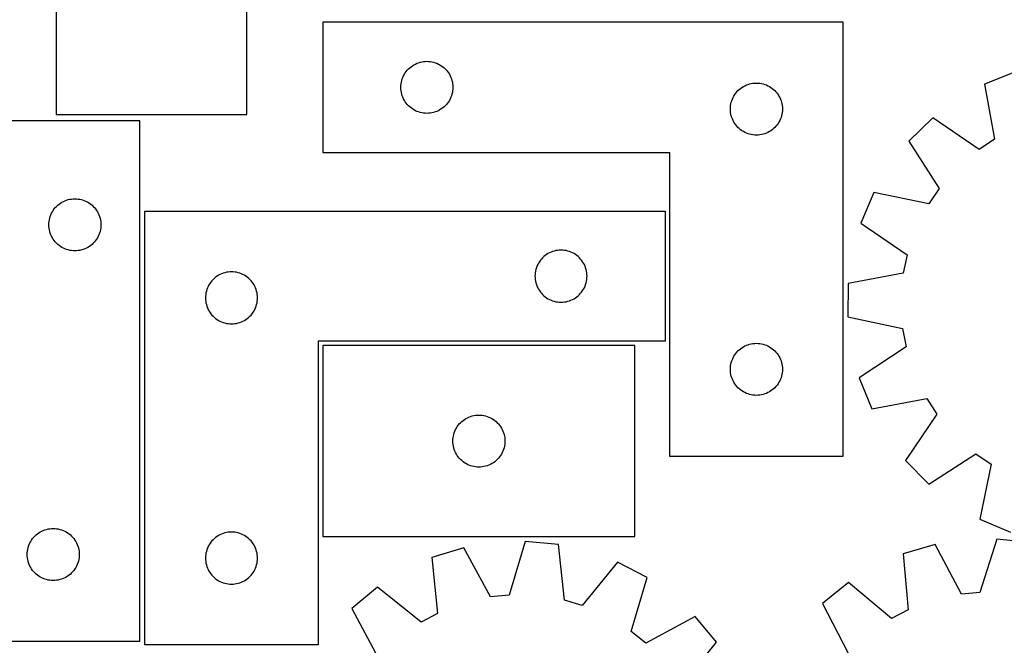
# Model space of a CAD drawing. Header units: millimetres. Extents: x 7 to 1243, y 7 to 1502.
# Tile 22 of 25: x 653 to 994, y 1031 to 1248. Entities that reach past the tile are written whole.
import ezdxf

# ---------------------------------------------------------------- set-up
doc = ezdxf.new("R2010")
doc.units = ezdxf.units.MM
doc.layers.add('CUT', color=7, linetype='CONTINUOUS', true_color=0x000000)

msp = doc.modelspace()

# ---------------------------------------------------------------- linework, layer by layer
at = {"layer": 'CUT'}
for p, q in [((665.667932, 1322.834258), (665.667932, 1214.834258)), ((731.667932, 1214.834258), (731.667932, 1322.834258)), ((937.930507, 1246.702916), (757.930507, 1246.702916)), ((757.930507, 1246.702916), (757.930507, 1201.702916)), ((937.930507, 1096.702916), (937.930507, 1246.702916)), ((792.174695, 1233.029983), (792.755772, 1233.12592)), ((792.755772, 1233.12592), (793.341879, 1233.183646)), ((793.341879, 1233.183646), (793.930507, 1233.202916)), ((793.930507, 1233.202916), (794.519136, 1233.183646)), ((794.519136, 1233.183646), (795.105243, 1233.12592)), ((795.105243, 1233.12592), (795.68632, 1233.029983)), ((786.790327, 1229.681769), (787.163949, 1230.137028)), ((787.163949, 1230.137028), (787.566546, 1230.566877)), ((787.566546, 1230.566877), (787.996395, 1230.969474)), ((787.996395, 1230.969474), (788.451655, 1231.343096)), ((788.451655, 1231.343096), (788.930375, 1231.686142)), ((788.930375, 1231.686142), (789.430507, 1231.997144)), ((789.430507, 1231.997144), (789.949909, 1232.27477)), ((789.949909, 1232.27477), (790.486357, 1232.517832)), ((790.486357, 1232.517832), (791.037552, 1232.725287)), ((791.037552, 1232.725287), (791.601136, 1232.896248)), ((791.601136, 1232.896248), (792.174695, 1233.029983)), ((795.68632, 1233.029983), (796.259879, 1232.896248)), ((796.259879, 1232.896248), (796.823463, 1232.725287)), ((796.823463, 1232.725287), (797.374658, 1232.517832)), ((797.374658, 1232.517832), (797.911106, 1232.27477)), ((797.911106, 1232.27477), (798.430507, 1231.997144)), ((798.430507, 1231.997144), (798.93064, 1231.686142)), ((798.93064, 1231.686142), (799.40936, 1231.343096)), ((799.40936, 1231.343096), (799.86462, 1230.969474)), ((799.86462, 1230.969474), (800.294468, 1230.566877)), ((800.294468, 1230.566877), (800.697066, 1230.137028)), ((800.697066, 1230.137028), (801.070688, 1229.681769)), ((785.10344, 1225.958729), (785.237175, 1226.532287)), ((785.237175, 1226.532287), (785.408136, 1227.095871)), ((785.408136, 1227.095871), (785.615592, 1227.647067)), ((785.615592, 1227.647067), (785.858653, 1228.183514)), ((785.858653, 1228.183514), (786.136279, 1228.702916)), ((786.136279, 1228.702916), (786.447281, 1229.203048)), ((786.447281, 1229.203048), (786.790327, 1229.681769)), ((801.070688, 1229.681769), (801.413734, 1229.203048)), ((801.413734, 1229.203048), (801.724736, 1228.702916)), ((801.724736, 1228.702916), (802.002362, 1228.183514)), ((802.002362, 1228.183514), (802.245423, 1227.647067)), ((802.245423, 1227.647067), (802.452879, 1227.095871)), ((802.452879, 1227.095871), (802.62384, 1226.532287)), ((802.62384, 1226.532287), (802.757575, 1225.958729)), ((997.530994, 1229.600842), (986.826892, 1225.298788)), ((784.930507, 1224.202916), (784.949777, 1224.791544)), ((784.949777, 1223.614288), (784.930507, 1224.202916)), ((784.949777, 1224.791544), (785.007504, 1225.377651)), ((785.007504, 1223.02818), (784.949777, 1223.614288)), ((785.007504, 1225.377651), (785.10344, 1225.958729)), ((785.10344, 1222.447103), (785.007504, 1223.02818)), ((802.757575, 1225.958729), (802.853511, 1225.377651)), ((802.853511, 1223.02818), (802.757575, 1222.447103)), ((802.853511, 1225.377651), (802.911238, 1224.791544)), ((802.911238, 1223.614288), (802.853511, 1223.02818)), ((802.911238, 1224.791544), (802.930507, 1224.202916)), ((802.930507, 1224.202916), (802.911238, 1223.614288)), ((901.163949, 1222.637028), (901.566546, 1223.066877)), ((901.566546, 1223.066877), (901.996395, 1223.469474)), ((901.996395, 1223.469474), (902.451655, 1223.843096)), ((902.451655, 1223.843096), (902.930375, 1224.186142)), ((902.930375, 1224.186142), (903.430507, 1224.497144)), ((903.430507, 1224.497144), (903.949909, 1224.77477)), ((903.949909, 1224.77477), (904.486357, 1225.017832)), ((904.486357, 1225.017832), (905.037552, 1225.225287)), ((905.037552, 1225.225287), (905.601136, 1225.396248)), ((905.601136, 1225.396248), (906.174695, 1225.529983)), ((906.174695, 1225.529983), (906.755772, 1225.62592)), ((906.755772, 1225.62592), (907.341879, 1225.683646)), ((907.341879, 1225.683646), (907.930507, 1225.702916)), ((907.930507, 1225.702916), (908.519136, 1225.683646)), ((908.519136, 1225.683646), (909.105243, 1225.62592)), ((909.105243, 1225.62592), (909.68632, 1225.529983)), ((909.68632, 1225.529983), (910.259879, 1225.396248)), ((910.259879, 1225.396248), (910.823463, 1225.225287)), ((910.823463, 1225.225287), (911.374658, 1225.017832)), ((911.374658, 1225.017832), (911.911106, 1224.77477)), ((911.911106, 1224.77477), (912.430507, 1224.497144)), ((912.430507, 1224.497144), (912.93064, 1224.186142)), ((912.93064, 1224.186142), (913.40936, 1223.843096)), ((913.40936, 1223.843096), (913.86462, 1223.469474)), ((913.86462, 1223.469474), (914.294468, 1223.066877)), ((914.294468, 1223.066877), (914.697066, 1222.637028)), ((986.826892, 1225.298788), (990.340644, 1206.243711)), ((785.237175, 1221.873544), (785.10344, 1222.447103)), ((785.408136, 1221.309961), (785.237175, 1221.873544)), ((785.615592, 1220.758765), (785.408136, 1221.309961)), ((785.858653, 1220.222318), (785.615592, 1220.758765)), ((786.136279, 1219.702916), (785.858653, 1220.222318)), ((786.447281, 1219.202784), (786.136279, 1219.702916)), ((801.724736, 1219.702916), (801.413734, 1219.202784)), ((802.002362, 1220.222318), (801.724736, 1219.702916)), ((802.245423, 1220.758765), (802.002362, 1220.222318)), ((802.452879, 1221.309961), (802.245423, 1220.758765)), ((802.62384, 1221.873544), (802.452879, 1221.309961)), ((802.757575, 1222.447103), (802.62384, 1221.873544)), ((899.237175, 1219.032287), (899.408136, 1219.595871)), ((899.408136, 1219.595871), (899.615592, 1220.147067)), ((899.615592, 1220.147067), (899.858653, 1220.683514)), ((899.858653, 1220.683514), (900.136279, 1221.202916)), ((900.136279, 1221.202916), (900.447281, 1221.703048)), ((900.447281, 1221.703048), (900.790327, 1222.181769)), ((900.790327, 1222.181769), (901.163949, 1222.637028)), ((914.697066, 1222.637028), (915.070688, 1222.181769)), ((915.070688, 1222.181769), (915.413734, 1221.703048)), ((915.413734, 1221.703048), (915.724736, 1221.202916)), ((915.724736, 1221.202916), (916.002362, 1220.683514)), ((916.002362, 1220.683514), (916.245423, 1220.147067)), ((916.245423, 1220.147067), (916.452879, 1219.595871)), ((916.452879, 1219.595871), (916.62384, 1219.032287)), ((786.790327, 1218.724063), (786.447281, 1219.202784)), ((787.163949, 1218.268803), (786.790327, 1218.724063)), ((787.566546, 1217.838955), (787.163949, 1218.268803)), ((787.996395, 1217.436357), (787.566546, 1217.838955)), ((788.451655, 1217.062736), (787.996395, 1217.436357)), ((788.930375, 1216.719689), (788.451655, 1217.062736)), ((789.430507, 1216.408687), (788.930375, 1216.719689)), ((789.949909, 1216.131061), (789.430507, 1216.408687)), ((790.486357, 1215.888), (789.949909, 1216.131061)), ((797.911106, 1216.131061), (797.374658, 1215.888)), ((798.430507, 1216.408687), (797.911106, 1216.131061)), ((798.93064, 1216.719689), (798.430507, 1216.408687)), ((799.40936, 1217.062736), (798.93064, 1216.719689)), ((799.86462, 1217.436357), (799.40936, 1217.062736)), ((800.294468, 1217.838955), (799.86462, 1217.436357)), ((800.697066, 1218.268803), (800.294468, 1217.838955)), ((801.070688, 1218.724063), (800.697066, 1218.268803)), ((801.413734, 1219.202784), (801.070688, 1218.724063)), ((898.930507, 1216.702916), (898.949777, 1217.291544)), ((898.949777, 1216.114288), (898.930507, 1216.702916)), ((898.949777, 1217.291544), (899.007504, 1217.877651)), ((899.007504, 1215.52818), (898.949777, 1216.114288)), ((899.007504, 1217.877651), (899.10344, 1218.458729)), ((899.10344, 1218.458729), (899.237175, 1219.032287)), ((916.62384, 1219.032287), (916.757575, 1218.458729)), ((916.757575, 1218.458729), (916.853511, 1217.877651)), ((916.853511, 1217.877651), (916.911238, 1217.291544)), ((916.911238, 1216.114288), (916.853511, 1215.52818)), ((916.911238, 1217.291544), (916.930507, 1216.702916)), ((916.930507, 1216.702916), (916.911238, 1216.114288)), ((665.667932, 1214.834258), (731.667932, 1214.834258)), ((791.037552, 1215.680545), (790.486357, 1215.888)), ((791.601136, 1215.509583), (791.037552, 1215.680545)), ((792.174695, 1215.375848), (791.601136, 1215.509583)), ((792.755772, 1215.279912), (792.174695, 1215.375848)), ((793.341879, 1215.222185), (792.755772, 1215.279912)), ((793.930507, 1215.202916), (793.341879, 1215.222185)), ((794.519136, 1215.222185), (793.930507, 1215.202916)), ((795.105243, 1215.279912), (794.519136, 1215.222185)), ((795.68632, 1215.375848), (795.105243, 1215.279912)), ((796.259879, 1215.509583), (795.68632, 1215.375848)), ((796.823463, 1215.680545), (796.259879, 1215.509583)), ((797.374658, 1215.888), (796.823463, 1215.680545)), ((899.10344, 1214.947103), (899.007504, 1215.52818)), ((899.237175, 1214.373544), (899.10344, 1214.947103)), ((899.408136, 1213.809961), (899.237175, 1214.373544)), ((899.615592, 1213.258765), (899.408136, 1213.809961)), ((899.858653, 1212.722318), (899.615592, 1213.258765)), ((900.136279, 1212.202916), (899.858653, 1212.722318)), ((916.002362, 1212.722318), (915.724736, 1212.202916)), ((916.245423, 1213.258765), (916.002362, 1212.722318)), ((916.452879, 1213.809961), (916.245423, 1213.258765)), ((916.62384, 1214.373544), (916.452879, 1213.809961)), ((916.757575, 1214.947103), (916.62384, 1214.373544)), ((916.853511, 1215.52818), (916.757575, 1214.947103)), ((968.923065, 1213.607142), (960.680089, 1205.53628)), ((984.957049, 1202.728089), (968.923065, 1213.607142)), ((694.660063, 1212.671175), (649.660063, 1212.671175)), ((694.660063, 1032.671175), (694.660063, 1212.671175)), ((900.447281, 1211.702784), (900.136279, 1212.202916)), ((900.790327, 1211.224063), (900.447281, 1211.702784)), ((901.163949, 1210.768803), (900.790327, 1211.224063)), ((901.566546, 1210.338955), (901.163949, 1210.768803)), ((901.996395, 1209.936357), (901.566546, 1210.338955)), ((902.451655, 1209.562736), (901.996395, 1209.936357)), ((902.930375, 1209.219689), (902.451655, 1209.562736)), ((913.40936, 1209.562736), (912.93064, 1209.219689)), ((913.86462, 1209.936357), (913.40936, 1209.562736)), ((914.294468, 1210.338955), (913.86462, 1209.936357)), ((914.697066, 1210.768803), (914.294468, 1210.338955)), ((915.070688, 1211.224063), (914.697066, 1210.768803)), ((915.413734, 1211.702784), (915.070688, 1211.224063)), ((915.724736, 1212.202916), (915.413734, 1211.702784)), ((903.430507, 1208.908687), (902.930375, 1209.219689)), ((903.949909, 1208.631061), (903.430507, 1208.908687)), ((904.486357, 1208.388), (903.949909, 1208.631061)), ((905.037552, 1208.180545), (904.486357, 1208.388)), ((905.601136, 1208.009583), (905.037552, 1208.180545)), ((906.174695, 1207.875848), (905.601136, 1208.009583)), ((906.755772, 1207.779912), (906.174695, 1207.875848)), ((907.341879, 1207.722185), (906.755772, 1207.779912)), ((907.930507, 1207.702916), (907.341879, 1207.722185)), ((908.519136, 1207.722185), (907.930507, 1207.702916)), ((909.105243, 1207.779912), (908.519136, 1207.722185)), ((909.68632, 1207.875848), (909.105243, 1207.779912)), ((910.259879, 1208.009583), (909.68632, 1207.875848)), ((910.823463, 1208.180545), (910.259879, 1208.009583)), ((911.374658, 1208.388), (910.823463, 1208.180545)), ((911.911106, 1208.631061), (911.374658, 1208.388)), ((912.430507, 1208.908687), (911.911106, 1208.631061)), ((912.93064, 1209.219689), (912.430507, 1208.908687)), ((990.340644, 1206.243711), (984.957049, 1202.728089)), ((960.680089, 1205.53628), (971.218435, 1189.276339)), ((757.930507, 1201.702916), (877.930507, 1201.702916)), ((877.930507, 1201.702916), (877.930507, 1096.702916)), ((971.218435, 1189.276339), (967.590012, 1183.968115)), ((669.830692, 1185.364507), (670.40425, 1185.498242)), ((670.40425, 1185.498242), (670.985327, 1185.594178)), ((670.985327, 1185.594178), (671.571435, 1185.651905)), ((671.571435, 1185.651905), (672.160063, 1185.671175)), ((672.160063, 1185.671175), (672.748691, 1185.651905)), ((672.748691, 1185.651905), (673.334799, 1185.594178)), ((673.334799, 1185.594178), (673.915876, 1185.498242)), ((673.915876, 1185.498242), (674.489435, 1185.364507)), ((948.61331, 1187.883109), (944.086378, 1177.272154)), ((967.590012, 1183.968115), (948.61331, 1187.883109)), ((664.676837, 1181.671307), (665.019883, 1182.150028)), ((665.019883, 1182.150028), (665.393505, 1182.605287)), ((665.393505, 1182.605287), (665.796102, 1183.035136)), ((665.796102, 1183.035136), (666.225951, 1183.437733)), ((666.225951, 1183.437733), (666.68121, 1183.811355)), ((666.68121, 1183.811355), (667.159931, 1184.154401)), ((667.159931, 1184.154401), (667.660063, 1184.465403)), ((667.660063, 1184.465403), (668.179465, 1184.743029)), ((668.179465, 1184.743029), (668.715912, 1184.98609)), ((668.715912, 1184.98609), (669.267108, 1185.193546)), ((669.267108, 1185.193546), (669.830692, 1185.364507)), ((674.489435, 1185.364507), (675.053018, 1185.193546)), ((675.053018, 1185.193546), (675.604214, 1184.98609)), ((675.604214, 1184.98609), (676.140661, 1184.743029)), ((676.140661, 1184.743029), (676.660063, 1184.465403)), ((676.660063, 1184.465403), (677.160195, 1184.154401)), ((677.160195, 1184.154401), (677.638916, 1183.811355)), ((677.638916, 1183.811355), (678.094175, 1183.437733)), ((678.094175, 1183.437733), (678.524024, 1183.035136)), ((678.524024, 1183.035136), (678.926621, 1182.605287)), ((678.926621, 1182.605287), (679.300243, 1182.150028)), ((679.300243, 1182.150028), (679.64329, 1181.671307)), ((663.332996, 1178.426988), (663.466731, 1179.000546)), ((663.466731, 1179.000546), (663.637692, 1179.56413)), ((663.637692, 1179.56413), (663.845147, 1180.115326)), ((663.845147, 1180.115326), (664.088208, 1180.651773)), ((664.088208, 1180.651773), (664.365834, 1181.171175)), ((664.365834, 1181.171175), (664.676837, 1181.671307)), ((679.64329, 1181.671307), (679.954292, 1181.171175)), ((679.954292, 1181.171175), (680.231918, 1180.651773)), ((680.231918, 1180.651773), (680.474979, 1180.115326)), ((680.474979, 1180.115326), (680.682434, 1179.56413)), ((680.682434, 1179.56413), (680.853396, 1179.000546)), ((680.853396, 1179.000546), (680.987131, 1178.426988)), ((696.338682, 1181.413606), (876.338682, 1181.413606)), ((696.338682, 1031.413606), (696.338682, 1181.413606)), ((876.338682, 1181.413606), (876.338682, 1136.413606)), ((663.160063, 1176.671175), (663.179333, 1177.259803)), ((663.179333, 1176.082547), (663.160063, 1176.671175)), ((663.179333, 1177.259803), (663.237059, 1177.84591)), ((663.237059, 1175.496439), (663.179333, 1176.082547)), ((663.237059, 1177.84591), (663.332996, 1178.426988)), ((663.332996, 1174.915362), (663.237059, 1175.496439)), ((680.987131, 1178.426988), (681.083067, 1177.84591)), ((681.083067, 1175.496439), (680.987131, 1174.915362)), ((681.083067, 1177.84591), (681.140793, 1177.259803)), ((681.140793, 1176.082547), (681.083067, 1175.496439)), ((681.140793, 1177.259803), (681.160063, 1176.671175)), ((681.160063, 1176.671175), (681.140793, 1176.082547)), ((944.086378, 1177.272154), (960.04495, 1166.282778)), ((663.466731, 1174.341803), (663.332996, 1174.915362)), ((663.637692, 1173.77822), (663.466731, 1174.341803)), ((663.845147, 1173.227024), (663.637692, 1173.77822)), ((664.088208, 1172.690576), (663.845147, 1173.227024)), ((664.365834, 1172.171175), (664.088208, 1172.690576)), ((664.676837, 1171.671043), (664.365834, 1172.171175)), ((679.954292, 1172.171175), (679.64329, 1171.671043)), ((680.231918, 1172.690576), (679.954292, 1172.171175)), ((680.474979, 1173.227024), (680.231918, 1172.690576)), ((680.682434, 1173.77822), (680.474979, 1173.227024)), ((680.853396, 1174.341803), (680.682434, 1173.77822)), ((680.987131, 1174.915362), (680.853396, 1174.341803)), ((665.019883, 1171.192322), (664.676837, 1171.671043)), ((665.393505, 1170.737062), (665.019883, 1171.192322)), ((665.796102, 1170.307214), (665.393505, 1170.737062)), ((666.225951, 1169.904616), (665.796102, 1170.307214)), ((666.68121, 1169.530995), (666.225951, 1169.904616)), ((667.159931, 1169.187948), (666.68121, 1169.530995)), ((667.660063, 1168.876946), (667.159931, 1169.187948)), ((668.179465, 1168.59932), (667.660063, 1168.876946)), ((668.715912, 1168.356259), (668.179465, 1168.59932)), ((676.140661, 1168.59932), (675.604214, 1168.356259)), ((676.660063, 1168.876946), (676.140661, 1168.59932)), ((677.160195, 1169.187948), (676.660063, 1168.876946)), ((677.638916, 1169.530995), (677.160195, 1169.187948)), ((678.094175, 1169.904616), (677.638916, 1169.530995)), ((678.524024, 1170.307214), (678.094175, 1169.904616)), ((678.926621, 1170.737062), (678.524024, 1170.307214)), ((679.300243, 1171.192322), (678.926621, 1170.737062)), ((679.64329, 1171.671043), (679.300243, 1171.192322)), ((669.267108, 1168.148804), (668.715912, 1168.356259)), ((669.830692, 1167.977842), (669.267108, 1168.148804)), ((670.40425, 1167.844107), (669.830692, 1167.977842)), ((670.985327, 1167.748171), (670.40425, 1167.844107)), ((671.571435, 1167.690444), (670.985327, 1167.748171)), ((672.160063, 1167.671175), (671.571435, 1167.690444)), ((672.748691, 1167.690444), (672.160063, 1167.671175)), ((673.334799, 1167.748171), (672.748691, 1167.690444)), ((673.915876, 1167.844107), (673.334799, 1167.748171)), ((674.489435, 1167.977842), (673.915876, 1167.844107)), ((675.053018, 1168.148804), (674.489435, 1167.977842)), ((675.604214, 1168.356259), (675.053018, 1168.148804)), ((833.974721, 1165.277567), (833.572124, 1164.847718)), ((834.404569, 1165.680164), (833.974721, 1165.277567)), ((834.859829, 1166.053786), (834.404569, 1165.680164)), ((835.33855, 1166.396832), (834.859829, 1166.053786)), ((835.838682, 1166.707834), (835.33855, 1166.396832)), ((836.358084, 1166.98546), (835.838682, 1166.707834)), ((836.894531, 1167.228521), (836.358084, 1166.98546)), ((837.445727, 1167.435977), (836.894531, 1167.228521)), ((838.00931, 1167.606938), (837.445727, 1167.435977)), ((838.582869, 1167.740673), (838.00931, 1167.606938)), ((839.163946, 1167.836609), (838.582869, 1167.740673)), ((839.750054, 1167.894336), (839.163946, 1167.836609)), ((840.338682, 1167.913606), (839.750054, 1167.894336)), ((840.92731, 1167.894336), (840.338682, 1167.913606)), ((841.513418, 1167.836609), (840.92731, 1167.894336)), ((842.094495, 1167.740673), (841.513418, 1167.836609)), ((842.668053, 1167.606938), (842.094495, 1167.740673)), ((843.231637, 1167.435977), (842.668053, 1167.606938)), ((843.782833, 1167.228521), (843.231637, 1167.435977)), ((844.31928, 1166.98546), (843.782833, 1167.228521)), ((844.838682, 1166.707834), (844.31928, 1166.98546)), ((845.338814, 1166.396832), (844.838682, 1166.707834)), ((845.817535, 1166.053786), (845.338814, 1166.396832)), ((846.272794, 1165.680164), (845.817535, 1166.053786)), ((846.702643, 1165.277567), (846.272794, 1165.680164)), ((847.10524, 1164.847718), (846.702643, 1165.277567)), ((960.04495, 1166.282778), (958.724094, 1159.990081)), ((831.816311, 1161.806561), (831.645349, 1161.242977)), ((832.023766, 1162.357756), (831.816311, 1161.806561)), ((832.266827, 1162.894204), (832.023766, 1162.357756)), ((832.544453, 1163.413606), (832.266827, 1162.894204)), ((832.855455, 1163.913738), (832.544453, 1163.413606)), ((833.198502, 1164.392458), (832.855455, 1163.913738)), ((833.572124, 1164.847718), (833.198502, 1164.392458)), ((847.478862, 1164.392458), (847.10524, 1164.847718)), ((847.821908, 1163.913738), (847.478862, 1164.392458)), ((848.13291, 1163.413606), (847.821908, 1163.913738)), ((848.410536, 1162.894204), (848.13291, 1163.413606)), ((848.653598, 1162.357756), (848.410536, 1162.894204)), ((848.861053, 1161.806561), (848.653598, 1162.357756)), ((849.032014, 1161.242977), (848.861053, 1161.806561)), ((720.404569, 1158.180164), (719.974721, 1157.777567)), ((720.859829, 1158.553786), (720.404569, 1158.180164)), ((721.33855, 1158.896832), (720.859829, 1158.553786)), ((721.838682, 1159.207834), (721.33855, 1158.896832)), ((722.358084, 1159.48546), (721.838682, 1159.207834)), ((722.894531, 1159.728521), (722.358084, 1159.48546)), ((723.445727, 1159.935977), (722.894531, 1159.728521)), ((724.00931, 1160.106938), (723.445727, 1159.935977)), ((724.582869, 1160.240673), (724.00931, 1160.106938)), ((725.163946, 1160.336609), (724.582869, 1160.240673)), ((725.750054, 1160.394336), (725.163946, 1160.336609)), ((726.338682, 1160.413606), (725.750054, 1160.394336)), ((726.92731, 1160.394336), (726.338682, 1160.413606)), ((727.513418, 1160.336609), (726.92731, 1160.394336)), ((728.094495, 1160.240673), (727.513418, 1160.336609)), ((728.668053, 1160.106938), (728.094495, 1160.240673)), ((729.231637, 1159.935977), (728.668053, 1160.106938)), ((729.782833, 1159.728521), (729.231637, 1159.935977)), ((730.31928, 1159.48546), (729.782833, 1159.728521)), ((730.838682, 1159.207834), (730.31928, 1159.48546)), ((731.338814, 1158.896832), (730.838682, 1159.207834)), ((731.817535, 1158.553786), (731.338814, 1158.896832)), ((732.272794, 1158.180164), (731.817535, 1158.553786)), ((732.702643, 1157.777567), (732.272794, 1158.180164)), ((831.357952, 1159.502234), (831.338682, 1158.913606)), ((831.338682, 1158.913606), (831.357952, 1158.324977)), ((831.415678, 1160.088341), (831.357952, 1159.502234)), ((831.357952, 1158.324977), (831.415678, 1157.73887)), ((831.511614, 1160.669418), (831.415678, 1160.088341)), ((831.645349, 1161.242977), (831.511614, 1160.669418)), ((849.165749, 1160.669418), (849.032014, 1161.242977)), ((849.261686, 1160.088341), (849.165749, 1160.669418)), ((849.319412, 1159.502234), (849.261686, 1160.088341)), ((849.261686, 1157.73887), (849.319412, 1158.324977)), ((849.338682, 1158.913606), (849.319412, 1159.502234)), ((849.319412, 1158.324977), (849.338682, 1158.913606)), ((958.724094, 1159.990081), (939.693703, 1156.344995)), ((718.023766, 1154.857756), (717.816311, 1154.306561)), ((718.266827, 1155.394204), (718.023766, 1154.857756)), ((718.544453, 1155.913606), (718.266827, 1155.394204)), ((718.855455, 1156.413738), (718.544453, 1155.913606)), ((719.198502, 1156.892458), (718.855455, 1156.413738)), ((719.572124, 1157.347718), (719.198502, 1156.892458)), ((719.974721, 1157.777567), (719.572124, 1157.347718)), ((733.10524, 1157.347718), (732.702643, 1157.777567)), ((733.478862, 1156.892458), (733.10524, 1157.347718)), ((733.821908, 1156.413738), (733.478862, 1156.892458)), ((734.13291, 1155.913606), (733.821908, 1156.413738)), ((734.410536, 1155.394204), (734.13291, 1155.913606)), ((734.653598, 1154.857756), (734.410536, 1155.394204)), ((734.861053, 1154.306561), (734.653598, 1154.857756)), ((831.415678, 1157.73887), (831.511614, 1157.157793)), ((831.511614, 1157.157793), (831.645349, 1156.584234)), ((831.645349, 1156.584234), (831.816311, 1156.02065)), ((831.816311, 1156.02065), (832.023766, 1155.469455)), ((832.023766, 1155.469455), (832.266827, 1154.933007)), ((832.266827, 1154.933007), (832.544453, 1154.413606)), ((848.13291, 1154.413606), (848.410536, 1154.933007)), ((848.410536, 1154.933007), (848.653598, 1155.469455)), ((848.653598, 1155.469455), (848.861053, 1156.02065)), ((848.861053, 1156.02065), (849.032014, 1156.584234)), ((849.032014, 1156.584234), (849.165749, 1157.157793)), ((849.165749, 1157.157793), (849.261686, 1157.73887)), ((939.693703, 1156.344995), (939.572, 1144.809369)), ((717.357952, 1152.002234), (717.338682, 1151.413606)), ((717.338682, 1151.413606), (717.357952, 1150.824977)), ((717.415678, 1152.588341), (717.357952, 1152.002234)), ((717.511614, 1153.169418), (717.415678, 1152.588341)), ((717.645349, 1153.742977), (717.511614, 1153.169418)), ((717.816311, 1154.306561), (717.645349, 1153.742977)), ((735.032014, 1153.742977), (734.861053, 1154.306561)), ((735.165749, 1153.169418), (735.032014, 1153.742977)), ((735.261686, 1152.588341), (735.165749, 1153.169418)), ((735.319412, 1152.002234), (735.261686, 1152.588341)), ((735.338682, 1151.413606), (735.319412, 1152.002234)), ((735.319412, 1150.824977), (735.338682, 1151.413606)), ((832.544453, 1154.413606), (832.855455, 1153.913473)), ((832.855455, 1153.913473), (833.198502, 1153.434753)), ((833.198502, 1153.434753), (833.572124, 1152.979493)), ((833.572124, 1152.979493), (833.974721, 1152.549645)), ((833.974721, 1152.549645), (834.404569, 1152.147047)), ((834.404569, 1152.147047), (834.859829, 1151.773426)), ((834.859829, 1151.773426), (835.33855, 1151.430379)), ((835.33855, 1151.430379), (835.838682, 1151.119377)), ((844.838682, 1151.119377), (845.338814, 1151.430379)), ((845.338814, 1151.430379), (845.817535, 1151.773426)), ((845.817535, 1151.773426), (846.272794, 1152.147047)), ((846.272794, 1152.147047), (846.702643, 1152.549645)), ((846.702643, 1152.549645), (847.10524, 1152.979493)), ((847.10524, 1152.979493), (847.478862, 1153.434753)), ((847.478862, 1153.434753), (847.821908, 1153.913473)), ((847.821908, 1153.913473), (848.13291, 1154.413606)), ((717.357952, 1150.824977), (717.415678, 1150.23887)), ((717.415678, 1150.23887), (717.511614, 1149.657793)), ((717.511614, 1149.657793), (717.645349, 1149.084234)), ((717.645349, 1149.084234), (717.816311, 1148.52065)), ((717.816311, 1148.52065), (718.023766, 1147.969455)), ((718.023766, 1147.969455), (718.266827, 1147.433007)), ((734.410536, 1147.433007), (734.653598, 1147.969455)), ((734.653598, 1147.969455), (734.861053, 1148.52065)), ((734.861053, 1148.52065), (735.032014, 1149.084234)), ((735.032014, 1149.084234), (735.165749, 1149.657793)), ((735.165749, 1149.657793), (735.261686, 1150.23887)), ((735.261686, 1150.23887), (735.319412, 1150.824977)), ((835.838682, 1151.119377), (836.358084, 1150.841751)), ((836.358084, 1150.841751), (836.894531, 1150.59869)), ((836.894531, 1150.59869), (837.445727, 1150.391234)), ((837.445727, 1150.391234), (838.00931, 1150.220273)), ((838.00931, 1150.220273), (838.582869, 1150.086538)), ((838.582869, 1150.086538), (839.163946, 1149.990602)), ((839.163946, 1149.990602), (839.750054, 1149.932875)), ((839.750054, 1149.932875), (840.338682, 1149.913606)), ((840.338682, 1149.913606), (840.92731, 1149.932875)), ((840.92731, 1149.932875), (841.513418, 1149.990602)), ((841.513418, 1149.990602), (842.094495, 1150.086538)), ((842.094495, 1150.086538), (842.668053, 1150.220273)), ((842.668053, 1150.220273), (843.231637, 1150.391234)), ((843.231637, 1150.391234), (843.782833, 1150.59869)), ((843.782833, 1150.59869), (844.31928, 1150.841751)), ((844.31928, 1150.841751), (844.838682, 1151.119377)), ((718.266827, 1147.433007), (718.544453, 1146.913606)), ((718.544453, 1146.913606), (718.855455, 1146.413473)), ((718.855455, 1146.413473), (719.198502, 1145.934753)), ((719.198502, 1145.934753), (719.572124, 1145.479493)), ((719.572124, 1145.479493), (719.974721, 1145.049645)), ((719.974721, 1145.049645), (720.404569, 1144.647047)), ((720.404569, 1144.647047), (720.859829, 1144.273426)), ((731.817535, 1144.273426), (732.272794, 1144.647047)), ((732.272794, 1144.647047), (732.702643, 1145.049645)), ((732.702643, 1145.049645), (733.10524, 1145.479493)), ((733.10524, 1145.479493), (733.478862, 1145.934753)), ((733.478862, 1145.934753), (733.821908, 1146.413473)), ((733.821908, 1146.413473), (734.13291, 1146.913606)), ((734.13291, 1146.913606), (734.410536, 1147.433007)), ((939.572, 1144.809369), (958.521251, 1140.76359)), ((720.859829, 1144.273426), (721.33855, 1143.930379)), ((721.33855, 1143.930379), (721.838682, 1143.619377)), ((721.838682, 1143.619377), (722.358084, 1143.341751)), ((722.358084, 1143.341751), (722.894531, 1143.09869)), ((722.894531, 1143.09869), (723.445727, 1142.891234)), ((723.445727, 1142.891234), (724.00931, 1142.720273)), ((724.00931, 1142.720273), (724.582869, 1142.586538)), ((724.582869, 1142.586538), (725.163946, 1142.490602)), ((725.163946, 1142.490602), (725.750054, 1142.432875)), ((725.750054, 1142.432875), (726.338682, 1142.413606)), ((726.338682, 1142.413606), (726.92731, 1142.432875)), ((726.92731, 1142.432875), (727.513418, 1142.490602)), ((727.513418, 1142.490602), (728.094495, 1142.586538)), ((728.094495, 1142.586538), (728.668053, 1142.720273)), ((728.668053, 1142.720273), (729.231637, 1142.891234)), ((729.231637, 1142.891234), (729.782833, 1143.09869)), ((729.782833, 1143.09869), (730.31928, 1143.341751)), ((730.31928, 1143.341751), (730.838682, 1143.619377)), ((730.838682, 1143.619377), (731.338814, 1143.930379)), ((731.338814, 1143.930379), (731.817535, 1144.273426)), ((958.521251, 1140.76359), (959.709049, 1134.444427)), ((876.338682, 1136.413606), (756.338682, 1136.413606)), ((756.338682, 1136.413606), (756.338682, 1031.413606)), ((865.930144, 1134.891145), (757.930144, 1134.891145)), ((757.930144, 1134.891145), (757.930144, 1068.891145)), ((865.930144, 1068.891145), (865.930144, 1134.891145)), ((902.930375, 1134.186142), (903.430507, 1134.497144)), ((903.430507, 1134.497144), (903.949909, 1134.77477)), ((903.949909, 1134.77477), (904.486357, 1135.017832)), ((904.486357, 1135.017832), (905.037552, 1135.225287)), ((905.037552, 1135.225287), (905.601136, 1135.396248)), ((905.601136, 1135.396248), (906.174695, 1135.529983)), ((906.174695, 1135.529983), (906.755772, 1135.62592)), ((906.755772, 1135.62592), (907.341879, 1135.683646)), ((907.341879, 1135.683646), (907.930507, 1135.702916)), ((907.930507, 1135.702916), (908.519136, 1135.683646)), ((908.519136, 1135.683646), (909.105243, 1135.62592)), ((909.105243, 1135.62592), (909.68632, 1135.529983)), ((909.68632, 1135.529983), (910.259879, 1135.396248)), ((910.259879, 1135.396248), (910.823463, 1135.225287)), ((910.823463, 1135.225287), (911.374658, 1135.017832)), ((911.374658, 1135.017832), (911.911106, 1134.77477)), ((911.911106, 1134.77477), (912.430507, 1134.497144)), ((912.430507, 1134.497144), (912.93064, 1134.186142)), ((959.709049, 1134.444427), (943.522175, 1123.794191)), ((899.858653, 1130.683514), (900.136279, 1131.202916)), ((900.136279, 1131.202916), (900.447281, 1131.703048)), ((900.447281, 1131.703048), (900.790327, 1132.181769)), ((900.790327, 1132.181769), (901.163949, 1132.637028)), ((901.163949, 1132.637028), (901.566546, 1133.066877)), ((901.566546, 1133.066877), (901.996395, 1133.469474)), ((901.996395, 1133.469474), (902.451655, 1133.843096)), ((902.451655, 1133.843096), (902.930375, 1134.186142)), ((912.93064, 1134.186142), (913.40936, 1133.843096)), ((913.40936, 1133.843096), (913.86462, 1133.469474)), ((913.86462, 1133.469474), (914.294468, 1133.066877)), ((914.294468, 1133.066877), (914.697066, 1132.637028)), ((914.697066, 1132.637028), (915.070688, 1132.181769)), ((915.070688, 1132.181769), (915.413734, 1131.703048)), ((915.413734, 1131.703048), (915.724736, 1131.202916)), ((915.724736, 1131.202916), (916.002362, 1130.683514)), ((898.949777, 1127.291544), (899.007504, 1127.877651)), ((899.007504, 1127.877651), (899.10344, 1128.458729)), ((899.10344, 1128.458729), (899.237175, 1129.032287)), ((899.237175, 1129.032287), (899.408136, 1129.595871)), ((899.408136, 1129.595871), (899.615592, 1130.147067)), ((899.615592, 1130.147067), (899.858653, 1130.683514)), ((916.002362, 1130.683514), (916.245423, 1130.147067)), ((916.245423, 1130.147067), (916.452879, 1129.595871)), ((916.452879, 1129.595871), (916.62384, 1129.032287)), ((916.62384, 1129.032287), (916.757575, 1128.458729)), ((916.757575, 1128.458729), (916.853511, 1127.877651)), ((916.853511, 1127.877651), (916.911238, 1127.291544)), ((898.930507, 1126.702916), (898.949777, 1127.291544)), ((898.949777, 1126.114288), (898.930507, 1126.702916)), ((899.007504, 1125.52818), (898.949777, 1126.114288)), ((899.10344, 1124.947103), (899.007504, 1125.52818)), ((899.237175, 1124.373544), (899.10344, 1124.947103)), ((899.408136, 1123.809961), (899.237175, 1124.373544)), ((916.62384, 1124.373544), (916.452879, 1123.809961)), ((916.757575, 1124.947103), (916.62384, 1124.373544)), ((916.853511, 1125.52818), (916.757575, 1124.947103)), ((916.911238, 1126.114288), (916.853511, 1125.52818)), ((916.911238, 1127.291544), (916.930507, 1126.702916)), ((916.930507, 1126.702916), (916.911238, 1126.114288)), ((899.615592, 1123.258765), (899.408136, 1123.809961)), ((899.858653, 1122.722318), (899.615592, 1123.258765)), ((900.136279, 1122.202916), (899.858653, 1122.722318)), ((900.447281, 1121.702784), (900.136279, 1122.202916)), ((900.790327, 1121.224063), (900.447281, 1121.702784)), ((901.163949, 1120.768803), (900.790327, 1121.224063)), ((901.566546, 1120.338955), (901.163949, 1120.768803)), ((914.697066, 1120.768803), (914.294468, 1120.338955)), ((915.070688, 1121.224063), (914.697066, 1120.768803)), ((915.413734, 1121.702784), (915.070688, 1121.224063)), ((915.724736, 1122.202916), (915.413734, 1121.702784)), ((916.002362, 1122.722318), (915.724736, 1122.202916)), ((916.245423, 1123.258765), (916.002362, 1122.722318)), ((916.452879, 1123.809961), (916.245423, 1123.258765)), ((943.522175, 1123.794191), (947.824229, 1113.090089)), ((901.996395, 1119.936357), (901.566546, 1120.338955)), ((902.451655, 1119.562736), (901.996395, 1119.936357)), ((902.930375, 1119.219689), (902.451655, 1119.562736)), ((903.430507, 1118.908687), (902.930375, 1119.219689)), ((903.949909, 1118.631061), (903.430507, 1118.908687)), ((904.486357, 1118.388), (903.949909, 1118.631061)), ((905.037552, 1118.180545), (904.486357, 1118.388)), ((905.601136, 1118.009583), (905.037552, 1118.180545)), ((906.174695, 1117.875848), (905.601136, 1118.009583)), ((906.755772, 1117.779912), (906.174695, 1117.875848)), ((907.341879, 1117.722185), (906.755772, 1117.779912)), ((907.930507, 1117.702916), (907.341879, 1117.722185)), ((908.519136, 1117.722185), (907.930507, 1117.702916)), ((909.105243, 1117.779912), (908.519136, 1117.722185)), ((909.68632, 1117.875848), (909.105243, 1117.779912)), ((910.259879, 1118.009583), (909.68632, 1117.875848)), ((910.823463, 1118.180545), (910.259879, 1118.009583)), ((911.374658, 1118.388), (910.823463, 1118.180545)), ((911.911106, 1118.631061), (911.374658, 1118.388)), ((912.430507, 1118.908687), (911.911106, 1118.631061)), ((912.93064, 1119.219689), (912.430507, 1118.908687)), ((913.40936, 1119.562736), (912.93064, 1119.219689)), ((913.86462, 1119.936357), (913.40936, 1119.562736)), ((914.294468, 1120.338955), (913.86462, 1119.936357)), ((947.824229, 1113.090089), (966.879306, 1116.60384)), ((966.879306, 1116.60384), (970.394928, 1111.220246)), ((809.037189, 1110.413516), (809.600773, 1110.584477)), ((809.600773, 1110.584477), (810.174331, 1110.718212)), ((810.174331, 1110.718212), (810.755408, 1110.814149)), ((810.755408, 1110.814149), (811.341516, 1110.871875)), ((811.341516, 1110.871875), (811.930144, 1110.891145)), ((811.930144, 1110.891145), (812.518772, 1110.871875)), ((812.518772, 1110.871875), (813.10488, 1110.814149)), ((813.10488, 1110.814149), (813.685957, 1110.718212)), ((813.685957, 1110.718212), (814.259515, 1110.584477)), ((814.259515, 1110.584477), (814.823099, 1110.413516)), ((970.394928, 1111.220246), (959.515876, 1095.186262)), ((804.446918, 1106.891277), (804.789964, 1107.369998)), ((804.789964, 1107.369998), (805.163586, 1107.825257)), ((805.163586, 1107.825257), (805.566183, 1108.255106)), ((805.566183, 1108.255106), (805.996032, 1108.657703)), ((805.996032, 1108.657703), (806.451291, 1109.031325)), ((806.451291, 1109.031325), (806.930012, 1109.374371)), ((806.930012, 1109.374371), (807.430144, 1109.685373)), ((807.430144, 1109.685373), (807.949546, 1109.962999)), ((807.949546, 1109.962999), (808.485993, 1110.206061)), ((808.485993, 1110.206061), (809.037189, 1110.413516)), ((814.823099, 1110.413516), (815.374295, 1110.206061)), ((815.374295, 1110.206061), (815.910742, 1109.962999)), ((815.910742, 1109.962999), (816.430144, 1109.685373)), ((816.430144, 1109.685373), (816.930276, 1109.374371)), ((816.930276, 1109.374371), (817.408997, 1109.031325)), ((817.408997, 1109.031325), (817.864256, 1108.657703)), ((817.864256, 1108.657703), (818.294105, 1108.255106)), ((818.294105, 1108.255106), (818.696702, 1107.825257)), ((818.696702, 1107.825257), (819.070324, 1107.369998)), ((819.070324, 1107.369998), (819.413371, 1106.891277)), ((803.103077, 1103.646958), (803.236812, 1104.220516)), ((803.236812, 1104.220516), (803.407773, 1104.7841)), ((803.407773, 1104.7841), (803.615228, 1105.335296)), ((803.615228, 1105.335296), (803.858289, 1105.871743)), ((803.858289, 1105.871743), (804.135915, 1106.391145)), ((804.135915, 1106.391145), (804.446918, 1106.891277)), ((819.413371, 1106.891277), (819.724373, 1106.391145)), ((819.724373, 1106.391145), (820.001999, 1105.871743)), ((820.001999, 1105.871743), (820.24506, 1105.335296)), ((820.24506, 1105.335296), (820.452515, 1104.7841)), ((820.452515, 1104.7841), (820.623476, 1104.220516)), ((820.623476, 1104.220516), (820.757212, 1103.646958)), ((802.930144, 1101.891145), (802.949414, 1102.479773)), ((802.949414, 1101.302517), (802.930144, 1101.891145)), ((802.949414, 1102.479773), (803.00714, 1103.06588)), ((803.00714, 1100.716409), (802.949414, 1101.302517)), ((803.00714, 1103.06588), (803.103077, 1103.646958)), ((803.103077, 1100.135332), (803.00714, 1100.716409)), ((820.757212, 1103.646958), (820.853148, 1103.06588)), ((820.853148, 1100.716409), (820.757212, 1100.135332)), ((820.853148, 1103.06588), (820.910874, 1102.479773)), ((820.910874, 1101.302517), (820.853148, 1100.716409)), ((820.910874, 1102.479773), (820.930144, 1101.891145)), ((820.930144, 1101.891145), (820.910874, 1101.302517)), ((803.236812, 1099.561773), (803.103077, 1100.135332)), ((803.407773, 1098.99819), (803.236812, 1099.561773)), ((803.615228, 1098.446994), (803.407773, 1098.99819)), ((803.858289, 1097.910547), (803.615228, 1098.446994)), ((804.135915, 1097.391145), (803.858289, 1097.910547)), ((804.446918, 1096.891013), (804.135915, 1097.391145)), ((804.789964, 1096.412292), (804.446918, 1096.891013)), ((819.413371, 1096.891013), (819.070324, 1096.412292)), ((819.724373, 1097.391145), (819.413371, 1096.891013)), ((820.001999, 1097.910547), (819.724373, 1097.391145)), ((820.24506, 1098.446994), (820.001999, 1097.910547)), ((820.452515, 1098.99819), (820.24506, 1098.446994)), ((820.623476, 1099.561773), (820.452515, 1098.99819)), ((820.757212, 1100.135332), (820.623476, 1099.561773)), ((967.586738, 1086.943286), (983.846679, 1097.481631)), ((983.846679, 1097.481631), (989.154903, 1093.853209)), ((805.163586, 1095.957032), (804.789964, 1096.412292)), ((805.566183, 1095.527184), (805.163586, 1095.957032)), ((805.996032, 1095.124586), (805.566183, 1095.527184)), ((806.451291, 1094.750965), (805.996032, 1095.124586)), ((806.930012, 1094.407918), (806.451291, 1094.750965)), ((807.430144, 1094.096916), (806.930012, 1094.407918)), ((807.949546, 1093.81929), (807.430144, 1094.096916)), ((808.485993, 1093.576229), (807.949546, 1093.81929)), ((809.037189, 1093.368774), (808.485993, 1093.576229)), ((815.374295, 1093.576229), (814.823099, 1093.368774)), ((815.910742, 1093.81929), (815.374295, 1093.576229)), ((816.430144, 1094.096916), (815.910742, 1093.81929)), ((816.930276, 1094.407918), (816.430144, 1094.096916)), ((817.408997, 1094.750965), (816.930276, 1094.407918)), ((817.864256, 1095.124586), (817.408997, 1094.750965)), ((818.294105, 1095.527184), (817.864256, 1095.124586)), ((818.696702, 1095.957032), (818.294105, 1095.527184)), ((819.070324, 1096.412292), (818.696702, 1095.957032)), ((877.930507, 1096.702916), (937.930507, 1096.702916)), ((959.515876, 1095.186262), (967.586738, 1086.943286)), ((989.154903, 1093.853209), (985.239909, 1074.876506)), ((809.600773, 1093.197812), (809.037189, 1093.368774)), ((810.174331, 1093.064077), (809.600773, 1093.197812)), ((810.755408, 1092.968141), (810.174331, 1093.064077)), ((811.341516, 1092.910414), (810.755408, 1092.968141)), ((811.930144, 1092.891145), (811.341516, 1092.910414)), ((812.518772, 1092.910414), (811.930144, 1092.891145)), ((813.10488, 1092.968141), (812.518772, 1092.910414)), ((813.685957, 1093.064077), (813.10488, 1092.968141)), ((814.259515, 1093.197812), (813.685957, 1093.064077)), ((814.823099, 1093.368774), (814.259515, 1093.197812)), ((985.239909, 1074.876506), (995.850863, 1070.349575)), ((658.725951, 1069.437733), (659.18121, 1069.811355)), ((659.18121, 1069.811355), (659.659931, 1070.154401)), ((659.659931, 1070.154401), (660.160063, 1070.465403)), ((660.160063, 1070.465403), (660.679465, 1070.743029)), ((660.679465, 1070.743029), (661.215912, 1070.98609)), ((661.215912, 1070.98609), (661.767108, 1071.193546)), ((661.767108, 1071.193546), (662.330692, 1071.364507)), ((662.330692, 1071.364507), (662.90425, 1071.498242)), ((662.90425, 1071.498242), (663.485327, 1071.594178)), ((663.485327, 1071.594178), (664.071435, 1071.651905)), ((664.071435, 1071.651905), (664.660063, 1071.671175)), ((664.660063, 1071.671175), (665.248691, 1071.651905)), ((665.248691, 1071.651905), (665.834799, 1071.594178)), ((665.834799, 1071.594178), (666.415876, 1071.498242)), ((666.415876, 1071.498242), (666.989435, 1071.364507)), ((666.989435, 1071.364507), (667.553018, 1071.193546)), ((667.553018, 1071.193546), (668.104214, 1070.98609)), ((668.104214, 1070.98609), (668.640661, 1070.743029)), ((668.640661, 1070.743029), (669.160063, 1070.465403)), ((669.160063, 1070.465403), (669.660195, 1070.154401)), ((669.660195, 1070.154401), (670.138916, 1069.811355)), ((670.138916, 1069.811355), (670.594175, 1069.437733)), ((722.894531, 1069.728521), (722.358084, 1069.48546)), ((723.445727, 1069.935977), (722.894531, 1069.728521)), ((724.00931, 1070.106938), (723.445727, 1069.935977)), ((724.582869, 1070.240673), (724.00931, 1070.106938)), ((725.163946, 1070.336609), (724.582869, 1070.240673)), ((725.750054, 1070.394336), (725.163946, 1070.336609)), ((726.338682, 1070.413606), (725.750054, 1070.394336)), ((726.92731, 1070.394336), (726.338682, 1070.413606)), ((727.513418, 1070.336609), (726.92731, 1070.394336)), ((728.094495, 1070.240673), (727.513418, 1070.336609)), ((728.668053, 1070.106938), (728.094495, 1070.240673)), ((729.231637, 1069.935977), (728.668053, 1070.106938)), ((729.782833, 1069.728521), (729.231637, 1069.935977)), ((730.31928, 1069.48546), (729.782833, 1069.728521)), ((656.345147, 1066.115326), (656.588208, 1066.651773)), ((656.588208, 1066.651773), (656.865834, 1067.171175)), ((656.865834, 1067.171175), (657.176837, 1067.671307)), ((657.176837, 1067.671307), (657.519883, 1068.150028)), ((657.519883, 1068.150028), (657.893505, 1068.605287)), ((657.893505, 1068.605287), (658.296102, 1069.035136)), ((658.296102, 1069.035136), (658.725951, 1069.437733)), ((670.594175, 1069.437733), (671.024024, 1069.035136)), ((671.024024, 1069.035136), (671.426621, 1068.605287)), ((671.426621, 1068.605287), (671.800243, 1068.150028)), ((671.800243, 1068.150028), (672.14329, 1067.671307)), ((672.14329, 1067.671307), (672.454292, 1067.171175)), ((672.454292, 1067.171175), (672.731918, 1066.651773)), ((672.731918, 1066.651773), (672.974979, 1066.115326)), ((718.855455, 1066.413738), (718.544453, 1065.913606)), ((719.198502, 1066.892458), (718.855455, 1066.413738)), ((719.572124, 1067.347718), (719.198502, 1066.892458)), ((719.974721, 1067.777567), (719.572124, 1067.347718)), ((720.404569, 1068.180164), (719.974721, 1067.777567)), ((720.859829, 1068.553786), (720.404569, 1068.180164)), ((721.33855, 1068.896832), (720.859829, 1068.553786)), ((721.838682, 1069.207834), (721.33855, 1068.896832)), ((722.358084, 1069.48546), (721.838682, 1069.207834)), ((730.838682, 1069.207834), (730.31928, 1069.48546)), ((731.338814, 1068.896832), (730.838682, 1069.207834)), ((731.817535, 1068.553786), (731.338814, 1068.896832)), ((732.272794, 1068.180164), (731.817535, 1068.553786)), ((732.702643, 1067.777567), (732.272794, 1068.180164)), ((733.10524, 1067.347718), (732.702643, 1067.777567)), ((733.478862, 1066.892458), (733.10524, 1067.347718)), ((733.821908, 1066.413738), (733.478862, 1066.892458)), ((734.13291, 1065.913606), (733.821908, 1066.413738)), ((757.930144, 1068.891145), (865.930144, 1068.891145)), ((827.94208, 1067.210962), (822.35286, 1048.658252)), ((839.428692, 1066.141749), (827.94208, 1067.210962)), ((991.112395, 1068.01883), (985.260411, 1049.547319)), ((1002.582674, 1066.786691), (991.112395, 1068.01883)), ((655.660063, 1062.671175), (655.679333, 1063.259803)), ((655.679333, 1063.259803), (655.737059, 1063.84591)), ((655.737059, 1063.84591), (655.832996, 1064.426988)), ((655.832996, 1064.426988), (655.966731, 1065.000546)), ((655.966731, 1065.000546), (656.137692, 1065.56413)), ((656.137692, 1065.56413), (656.345147, 1066.115326)), ((672.974979, 1066.115326), (673.182434, 1065.56413)), ((673.182434, 1065.56413), (673.353396, 1065.000546)), ((673.353396, 1065.000546), (673.487131, 1064.426988)), ((673.487131, 1064.426988), (673.583067, 1063.84591)), ((673.583067, 1063.84591), (673.640793, 1063.259803)), ((673.640793, 1063.259803), (673.660063, 1062.671175)), ((717.511614, 1063.169418), (717.415678, 1062.588341)), ((717.645349, 1063.742977), (717.511614, 1063.169418)), ((717.816311, 1064.306561), (717.645349, 1063.742977)), ((718.023766, 1064.857756), (717.816311, 1064.306561)), ((718.266827, 1065.394204), (718.023766, 1064.857756)), ((718.544453, 1065.913606), (718.266827, 1065.394204)), ((734.410536, 1065.394204), (734.13291, 1065.913606)), ((734.653598, 1064.857756), (734.410536, 1065.394204)), ((734.861053, 1064.306561), (734.653598, 1064.857756)), ((735.032014, 1063.742977), (734.861053, 1064.306561)), ((735.165749, 1063.169418), (735.032014, 1063.742977)), ((735.261686, 1062.588341), (735.165749, 1063.169418)), ((806.673374, 1065.001033), (795.651959, 1061.59312)), ((815.957463, 1047.993737), (806.673374, 1065.001033)), ((841.49766, 1046.87619), (839.428692, 1066.141749)), ((969.814465, 1066.111), (958.74579, 1062.859862)), ((958.74579, 1062.859862), (960.408004, 1043.554955)), ((978.856226, 1048.973644), (969.814465, 1066.111)), ((655.679333, 1062.082547), (655.660063, 1062.671175)), ((655.737059, 1061.496439), (655.679333, 1062.082547)), ((655.832996, 1060.915362), (655.737059, 1061.496439)), ((655.966731, 1060.341803), (655.832996, 1060.915362)), ((656.137692, 1059.77822), (655.966731, 1060.341803)), ((656.345147, 1059.227024), (656.137692, 1059.77822)), ((673.182434, 1059.77822), (672.974979, 1059.227024)), ((673.353396, 1060.341803), (673.182434, 1059.77822)), ((673.487131, 1060.915362), (673.353396, 1060.341803)), ((673.583067, 1061.496439), (673.487131, 1060.915362)), ((673.640793, 1062.082547), (673.583067, 1061.496439)), ((673.660063, 1062.671175), (673.640793, 1062.082547)), ((717.357952, 1062.002234), (717.338682, 1061.413606)), ((717.338682, 1061.413606), (717.357952, 1060.824977)), ((717.415678, 1062.588341), (717.357952, 1062.002234)), ((717.357952, 1060.824977), (717.415678, 1060.23887)), ((717.415678, 1060.23887), (717.511614, 1059.657793)), ((717.511614, 1059.657793), (717.645349, 1059.084234)), ((735.032014, 1059.084234), (735.165749, 1059.657793)), ((735.165749, 1059.657793), (735.261686, 1060.23887)), ((735.319412, 1062.002234), (735.261686, 1062.588341)), ((735.261686, 1060.23887), (735.319412, 1060.824977)), ((735.338682, 1061.413606), (735.319412, 1062.002234)), ((735.319412, 1060.824977), (735.338682, 1061.413606)), ((795.651959, 1061.59312), (797.588008, 1042.31375)), ((859.924116, 1060.044276), (847.660536, 1045.042709)), ((870.127192, 1054.660717), (859.924116, 1060.044276)), ((656.588208, 1058.690576), (656.345147, 1059.227024)), ((656.865834, 1058.171175), (656.588208, 1058.690576)), ((657.176837, 1057.671043), (656.865834, 1058.171175)), ((657.519883, 1057.192322), (657.176837, 1057.671043)), ((657.893505, 1056.737062), (657.519883, 1057.192322)), ((658.296102, 1056.307214), (657.893505, 1056.737062)), ((658.725951, 1055.904616), (658.296102, 1056.307214)), ((671.024024, 1056.307214), (670.594175, 1055.904616)), ((671.426621, 1056.737062), (671.024024, 1056.307214)), ((671.800243, 1057.192322), (671.426621, 1056.737062)), ((672.14329, 1057.671043), (671.800243, 1057.192322)), ((672.454292, 1058.171175), (672.14329, 1057.671043)), ((672.731918, 1058.690576), (672.454292, 1058.171175)), ((672.974979, 1059.227024), (672.731918, 1058.690576)), ((717.645349, 1059.084234), (717.816311, 1058.52065)), ((717.816311, 1058.52065), (718.023766, 1057.969455)), ((718.023766, 1057.969455), (718.266827, 1057.433007)), ((718.266827, 1057.433007), (718.544453, 1056.913606)), ((718.544453, 1056.913606), (718.855455, 1056.413473)), ((718.855455, 1056.413473), (719.198502, 1055.934753)), ((733.478862, 1055.934753), (733.821908, 1056.413473)), ((733.821908, 1056.413473), (734.13291, 1056.913606)), ((734.13291, 1056.913606), (734.410536, 1057.433007)), ((734.410536, 1057.433007), (734.653598, 1057.969455)), ((734.653598, 1057.969455), (734.861053, 1058.52065)), ((734.861053, 1058.52065), (735.032014, 1059.084234)), ((659.18121, 1055.530995), (658.725951, 1055.904616)), ((659.659931, 1055.187948), (659.18121, 1055.530995)), ((660.160063, 1054.876946), (659.659931, 1055.187948)), ((660.679465, 1054.59932), (660.160063, 1054.876946)), ((661.215912, 1054.356259), (660.679465, 1054.59932)), ((661.767108, 1054.148804), (661.215912, 1054.356259)), ((662.330692, 1053.977842), (661.767108, 1054.148804)), ((662.90425, 1053.844107), (662.330692, 1053.977842)), ((663.485327, 1053.748171), (662.90425, 1053.844107)), ((664.071435, 1053.690444), (663.485327, 1053.748171)), ((664.660063, 1053.671175), (664.071435, 1053.690444)), ((665.248691, 1053.690444), (664.660063, 1053.671175)), ((665.834799, 1053.748171), (665.248691, 1053.690444)), ((666.415876, 1053.844107), (665.834799, 1053.748171)), ((666.989435, 1053.977842), (666.415876, 1053.844107)), ((667.553018, 1054.148804), (666.989435, 1053.977842)), ((668.104214, 1054.356259), (667.553018, 1054.148804)), ((668.640661, 1054.59932), (668.104214, 1054.356259)), ((669.160063, 1054.876946), (668.640661, 1054.59932)), ((669.660195, 1055.187948), (669.160063, 1054.876946)), ((670.138916, 1055.530995), (669.660195, 1055.187948)), ((670.594175, 1055.904616), (670.138916, 1055.530995)), ((719.198502, 1055.934753), (719.572124, 1055.479493)), ((719.572124, 1055.479493), (719.974721, 1055.049645)), ((719.974721, 1055.049645), (720.404569, 1054.647047)), ((720.404569, 1054.647047), (720.859829, 1054.273426)), ((720.859829, 1054.273426), (721.33855, 1053.930379)), ((721.33855, 1053.930379), (721.838682, 1053.619377)), ((721.838682, 1053.619377), (722.358084, 1053.341751)), ((722.358084, 1053.341751), (722.894531, 1053.09869)), ((722.894531, 1053.09869), (723.445727, 1052.891234)), ((723.445727, 1052.891234), (724.00931, 1052.720273)), ((724.00931, 1052.720273), (724.582869, 1052.586538)), ((724.582869, 1052.586538), (725.163946, 1052.490602)), ((727.513418, 1052.490602), (728.094495, 1052.586538)), ((728.094495, 1052.586538), (728.668053, 1052.720273)), ((728.668053, 1052.720273), (729.231637, 1052.891234)), ((729.231637, 1052.891234), (729.782833, 1053.09869)), ((729.782833, 1053.09869), (730.31928, 1053.341751)), ((730.31928, 1053.341751), (730.838682, 1053.619377)), ((730.838682, 1053.619377), (731.338814, 1053.930379)), ((731.338814, 1053.930379), (731.817535, 1054.273426)), ((731.817535, 1054.273426), (732.272794, 1054.647047)), ((732.272794, 1054.647047), (732.702643, 1055.049645)), ((732.702643, 1055.049645), (733.10524, 1055.479493)), ((733.10524, 1055.479493), (733.478862, 1055.934753)), ((864.666059, 1036.069901), (870.127192, 1054.660717)), ((939.799164, 1052.946893), (930.817198, 1045.707435)), ((954.710844, 1040.574172), (939.799164, 1052.946893)), ((725.163946, 1052.490602), (725.750054, 1052.432875)), ((725.750054, 1052.432875), (726.338682, 1052.413606)), ((726.338682, 1052.413606), (726.92731, 1052.432875)), ((726.92731, 1052.432875), (727.513418, 1052.490602)), ((776.847941, 1051.412231), (767.969632, 1044.046017)), ((791.93373, 1039.252405), (776.847941, 1051.412231)), ((985.260411, 1049.547319), (978.856226, 1048.973644)), ((822.35286, 1048.658252), (815.957463, 1047.993737)), ((847.660536, 1045.042709), (841.49766, 1046.87619)), ((767.969632, 1044.046017), (777.136204, 1026.975095)), ((930.817198, 1045.707435), (939.740551, 1028.508127)), ((960.408004, 1043.554955), (954.710844, 1040.574172)), ((797.588008, 1042.31375), (791.93373, 1039.252405)), ((886.729093, 1041.184126), (869.658171, 1032.017555)), ((894.095307, 1032.305818), (886.729093, 1041.184126)), ((869.658171, 1032.017555), (864.666059, 1036.069901)), ((544.660063, 1032.671175), (694.660063, 1032.671175)), ((881.935481, 1017.220029), (894.095307, 1032.305818)), ((756.338682, 1031.413606), (696.338682, 1031.413606))]:
    msp.add_line(p, q, dxfattribs=at)

doc.saveas('drawing.dxf')
